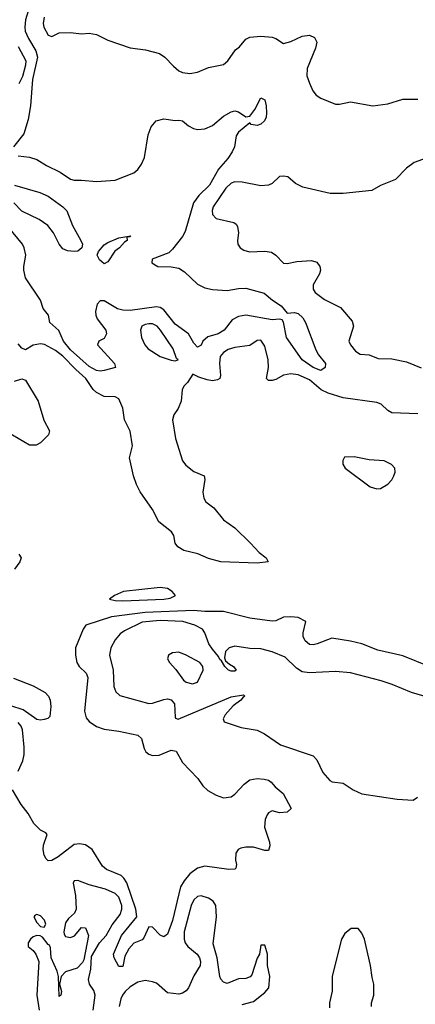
# Model space of a CAD drawing. Header units: inches. Extents: x 1384664 to 1536621, y 460766 to 646467.
# Tile 100 of 256: x 1414958 to 1417077, y 543442 to 548711. Entities that reach past the tile are written whole.
import ezdxf

# ---------------------------------------------------------------- set-up
doc = ezdxf.new("R2010")
doc.units = ezdxf.units.IN
doc.header["$MEASUREMENT"] = 0
doc.layers.add('B4514', color=7, linetype='Continuous')

msp = doc.modelspace()

# ---------------------------------------------------------------- linework, layer by layer
at = {"layer": 'B4514', "color": 5}
for points, elevation in [([(1415003.3, 548756.7), (1414988.6, 548710), (1414985, 548670), (1414987.8, 548650), (1415004.6, 548610), (1415044.2, 548544.2), (1415053, 548510), (1415026.1, 548390), (1415016.6, 548250), (1415003, 548177), (1414979.9, 548100.1), (1414925.5, 548030)], 660), ([(1415090, 548723.7), (1415084.1, 548690), (1415086.7, 548670), (1415110, 548627.7), (1415130, 548620.7), (1415170, 548641), (1415230, 548642.8), (1415290, 548636), (1415330, 548638), (1415370, 548631), (1415430, 548601), (1415550, 548560.5), (1415632, 548550), (1415706.8, 548530), (1415736.3, 548510), (1415781.4, 548461.4), (1415810, 548438), (1415830, 548428.2), (1415870, 548422.4), (1415910, 548430.3), (1415970, 548455.6), (1416050, 548470.5), (1416072, 548490), (1416114, 548550), (1416134.5, 548565.4), (1416170, 548607.2), (1416190, 548617.8), (1416250, 548622.3), (1416310, 548616.5), (1416330, 548610.3), (1416370, 548583.2), (1416410, 548593.8), (1416470, 548623.5), (1416510, 548628.2), (1416536.1, 548616.1), (1416549.1, 548590), (1416542.1, 548557.9), (1416498, 548450), (1416496.4, 548410), (1416510, 548371.3), (1416527.7, 548330), (1416546.4, 548306.4), (1416570, 548290.7), (1416650, 548259.5), (1416670, 548258.4), (1416730, 548270.4), (1416850, 548250.4), (1416930, 548261.3), (1417010, 548286), (1417090, 548285.8)], 680), ([(1414950, 548567.8), (1414991.2, 548491.2), (1414990, 548466.9), (1414972.5, 548407.5), (1414953.2, 548366.8)], 640), ([(1414950, 547981.6), (1415010, 547975.5), (1415050, 547963.1), (1415102.6, 547930), (1415175.3, 547895.3), (1415230, 547857.6), (1415250, 547851.5), (1415290, 547852.3), (1415370, 547844.4), (1415470, 547851.5), (1415570, 547891.8), (1415590, 547908.9), (1415610, 547937), (1415626.4, 547973.6), (1415645.5, 548094.5), (1415662, 548138), (1415689.3, 548170), (1415730, 548180.4), (1415790, 548171.8), (1415810, 548173.8), (1415830, 548170.2), (1415862.5, 548142.5), (1415889.3, 548129.3), (1415910, 548123.7), (1415950, 548126.9), (1415990, 548144.4), (1416050, 548193.7), (1416090, 548218.3), (1416110, 548223.7), (1416130, 548217.8), (1416170, 548191.8), (1416190, 548194.4), (1416216.5, 548230), (1416250, 548292.7), (1416270, 548282), (1416278.4, 548250), (1416280.6, 548210), (1416278.6, 548190), (1416269.2, 548170), (1416250, 548151.6), (1416230, 548145.2), (1416198.4, 548150), (1416190, 548159.5), (1416130, 548108.6), (1416117.8, 548090), (1416108.9, 548030), (1416096.7, 548003.3), (1416072.4, 547967.6), (1416022.9, 547910), (1415974, 547826), (1415917.6, 547770), (1415889.8, 547730.2), (1415843.5, 547576.5), (1415829.6, 547550.4), (1415777, 547483), (1415756.6, 547463.4), (1415667.4, 547430), (1415665.5, 547410), (1415698.8, 547390), (1415770, 547388.8), (1415810, 547381), (1415840.8, 547360.8), (1415910, 547295.9), (1415950, 547275.5), (1415990, 547267.5), (1416070, 547261.6), (1416130, 547272.6), (1416170, 547273.4), (1416268, 547248), (1416311.5, 547210), (1416359.2, 547179.2), (1416390, 547139.6), (1416430, 547144.6), (1416450, 547139.1), (1416474.8, 547114.8), (1416489.5, 547090), (1416544.4, 546944.5), (1416558, 546918), (1416596, 546870), (1416594.6, 546850), (1416570, 546834), (1416529.7, 546850), (1416470, 546889.9), (1416386.6, 547010), (1416371.2, 547091.2), (1416364.1, 547104.1), (1416350, 547107.7), (1416310, 547104.5), (1416170, 547129.6), (1416130, 547122.2), (1416095.3, 547104.7), (1416053.9, 547050), (1416020.7, 547030), (1415965.9, 547014.1), (1415939.1, 546990), (1415930, 546969.7), (1415910, 546958.4), (1415890, 546979.4), (1415861.6, 547030), (1415790, 547081.7), (1415730, 547157.7), (1415710.7, 547170.7), (1415690, 547174.3), (1415550, 547155.3), (1415510, 547156), (1415482.8, 547162.9), (1415410, 547206.5), (1415393.1, 547206.9), (1415390, 547206.6), (1415372.4, 547187.6), (1415364.1, 547150), (1415366, 547130), (1415374, 547110), (1415419.5, 547050), (1415423.8, 547030), (1415410, 547005.2), (1415382, 546990), (1415374.8, 546970), (1415466.7, 546870), (1415470.6, 546850), (1415410, 546833), (1415390, 546829.9), (1415370, 546833.5), (1415330, 546855.4), (1415230, 546943.3), (1415193.7, 546990), (1415168.2, 547048.2), (1415119.3, 547090), (1415112.3, 547130), (1415084.8, 547164.8), (1415068.9, 547210), (1414989.1, 547330), (1414979.8, 547370), (1414980.3, 547390), (1414992, 547450), (1414982.5, 547490), (1414972.9, 547510), (1414830, 547680.2)], 660), ([(1417230, 548003.4), (1417070, 547946.1), (1417030, 547916.4), (1416970, 547855.4), (1416890, 547822.8), (1416843.4, 547796.6), (1416690, 547780.1), (1416620.8, 547780.8), (1416474.3, 547814.3), (1416435, 547835), (1416394.8, 547870), (1416370, 547874.2), (1416349.2, 547870.8), (1416310, 547834.7), (1416290, 547825.1), (1416250, 547822.2), (1416150, 547840.8), (1416110, 547842.5), (1416090, 547836.8), (1416061.4, 547810), (1415994.6, 547710), (1415988.2, 547690), (1415990, 547668), (1416010, 547646.7), (1416104.7, 547624.7), (1416116.5, 547616.5), (1416124.4, 547604.4), (1416130.4, 547570.4), (1416124.9, 547530), (1416126.7, 547510), (1416139.1, 547490), (1416157.7, 547477.7), (1416188.9, 547468.9), (1416270, 547471.4), (1416306.1, 547466.1), (1416330.2, 547450.2), (1416370, 547408.5), (1416390, 547405.7), (1416442.8, 547417.2), (1416521.3, 547421.3), (1416550, 547413.4), (1416566, 547390), (1416568.7, 547370), (1416563.6, 547350), (1416528.9, 547291.1), (1416528.8, 547268.8), (1416540.9, 547250), (1416590, 547212.6), (1416676, 547170), (1416738, 547098), (1416745.3, 547070), (1416721.5, 546990), (1416728.9, 546970), (1416756.7, 546936.7), (1416781.6, 546921.6), (1416830, 546916.5), (1416878.3, 546898.3), (1416950, 546896.6), (1417030, 546879.5), (1417107.8, 546847.8)], 680), ([(1414930, 547825.1), (1415066.3, 547786.3), (1415110, 547766), (1415190, 547708.4), (1415210, 547687.3), (1415241.7, 547610), (1415285.5, 547530), (1415294.3, 547510), (1415290.2, 547489.8), (1415270, 547472.8), (1415250, 547469.6), (1415214.5, 547474.5), (1415190, 547485.2), (1415170, 547509.2), (1415138.7, 547570), (1415109.2, 547609.2), (1415061.9, 547641.9), (1414970, 547686.8), (1414927.1, 547730)], 640), ([(1417090, 546601.9), (1416950, 546606.5), (1416930, 546618.6), (1416893, 546653), (1416870, 546662.6), (1416690, 546686.5), (1416610, 546711.3), (1416572.1, 546730), (1416510, 546782.6), (1416450, 546809.8), (1416410, 546815.4), (1416390, 546812.8), (1416370, 546808.5), (1416330, 546786), (1416310, 546779.5), (1416290, 546779.3), (1416279.3, 546790), (1416290.9, 546849.1), (1416288, 546890), (1416270, 546962.9), (1416250, 546996.2), (1416230, 546994.5), (1416190, 546967.1), (1416110, 546957.3), (1416074.8, 546945.2), (1416048.9, 546930), (1416031, 546909), (1416027.8, 546870), (1416033.1, 546806.9), (1416029.2, 546790.8), (1416017.2, 546782.8), (1415990, 546778.8), (1415962.8, 546782.8), (1415917.2, 546797.2), (1415886, 546814), (1415857.3, 546770), (1415836.3, 546750), (1415827.7, 546730), (1415823.2, 546670), (1415806.2, 546630), (1415783, 546597), (1415777, 546570), (1415792.8, 546470), (1415830, 546350.5), (1415847, 546327), (1415890, 546293.4), (1415945.5, 546270), (1415950.3, 546250), (1415938.5, 546181.5), (1415944.6, 546150), (1415955.2, 546130), (1415997.6, 546097.6), (1416050, 546035), (1416110.6, 545990.6), (1416194.6, 545910), (1416240.3, 545860.3), (1416277.3, 545830), (1416288.4, 545810), (1416230, 545802.8), (1416035.6, 545810), (1415970, 545826.8), (1415912.8, 545852.8), (1415837.4, 545870), (1415804.3, 545890), (1415791.4, 545910), (1415784, 545950), (1415771, 545970), (1415704.1, 546024.1), (1415670, 546089.1), (1415603.5, 546183.5), (1415583.9, 546223.9), (1415567.6, 546270), (1415545.4, 546365.4), (1415561.7, 546430), (1415550, 546509.5), (1415519.9, 546570), (1415510, 546632), (1415490, 546681.7), (1415470, 546691.9), (1415410, 546695), (1415370, 546715.2), (1415352.3, 546732.3), (1415311.9, 546790), (1415258.3, 546838.3), (1415190, 546909.9), (1415150, 546940.9), (1415091.7, 546971.7), (1415070, 546976.1), (1415030, 546969), (1414990, 546943.5), (1414970, 546953.3), (1414950, 546975.6)], 680), ([(1414930, 546777.1), (1414970, 546789.1), (1414990, 546780.9), (1415056.9, 546670), (1415088.4, 546568.4), (1415118, 546510), (1415112, 546490), (1415070, 546446), (1415045.8, 546434.2), (1415010, 546434.7), (1414890, 546505)], 680), ([(1414954.4, 545850), (1414965.6, 545830), (1414958.9, 545810), (1414931, 545770)], 680), ([(1417151.3, 545250), (1417010, 545306.5), (1416876.7, 545336.7), (1416790, 545371.4), (1416730, 545385.3), (1416630, 545400.7), (1416550.2, 545369.8), (1416530, 545365), (1416510, 545367.5), (1416486.3, 545386.3), (1416476, 545410), (1416475.5, 545430), (1416489.6, 545490), (1416450, 545511.9), (1416410, 545515.8), (1416370, 545512.5), (1416330, 545494.4), (1416310, 545492.1), (1416190, 545508.4), (1416050, 545543.3), (1415950, 545542.8), (1415888.9, 545548.9), (1415630, 545538.6), (1415450, 545515.1), (1415312.6, 545470), (1415298.9, 545450), (1415258, 545350), (1415256.9, 545310), (1415263.5, 545270), (1415276.1, 545250), (1415313.6, 545213.6), (1415323.7, 545190), (1415306.1, 545010), (1415314.7, 544974.7), (1415330, 544954.6), (1415370, 544927.9), (1415410, 544913.3), (1415490, 544903), (1415590, 544881.1), (1415610, 544863.8), (1415624.7, 544810), (1415633.5, 544793.5), (1415650, 544781), (1415670, 544773.5), (1415704.5, 544775.5), (1415770, 544801.5), (1415796.7, 544796.7), (1415830, 544735.8), (1415912.7, 544650), (1415939.1, 544610), (1415965.9, 544585.8), (1416010, 544560.4), (1416050, 544547), (1416090, 544551.7), (1416110, 544566.5), (1416159.7, 544620.3), (1416190, 544642.1), (1416229.3, 544649.3), (1416266.7, 544646.7), (1416290, 544640.3), (1416305.5, 544630), (1416325.5, 544605.5), (1416368.2, 544570), (1416412.7, 544490), (1416390.8, 544470), (1416350, 544466.2), (1416310, 544476.3), (1416290, 544466), (1416283.7, 544456.3), (1416272.9, 544430), (1416269.4, 544390), (1416296.6, 544310), (1416298.4, 544290), (1416290, 544264.2), (1416270, 544263.9), (1416210, 544281.6), (1416170, 544282.7), (1416142.4, 544277.6), (1416127.7, 544270), (1416114.9, 544250), (1416113.4, 544213.4), (1416118.8, 544190), (1416116, 544170), (1416110, 544165.2), (1416077.3, 544162.7), (1415950, 544181.5), (1415910, 544169.2), (1415870, 544140.2), (1415838.1, 544101.9), (1415819.4, 544070), (1415777.1, 543890), (1415750, 543816.4), (1415730, 543802.6), (1415710, 543812.1), (1415670, 543854.5), (1415650, 543856.2), (1415623.2, 543796.8), (1415613.8, 543786.2), (1415570, 543768.7), (1415542.5, 543737.5), (1415520.7, 543699.3), (1415510, 543643.6), (1415490, 543643.1), (1415464.6, 543690), (1415461.2, 543710), (1415503, 543810), (1415584.7, 543910), (1415580.2, 543950), (1415531.3, 544091.3), (1415516.3, 544116.3), (1415501, 544130), (1415423.8, 544163.8), (1415400.9, 544180.9), (1415346.6, 544270), (1415310, 544295), (1415278.9, 544301.1), (1415250, 544296.8), (1415163.6, 544230), (1415130, 544210.7), (1415110, 544209.7), (1415100.7, 544220.7), (1415090, 544239.7), (1415084.4, 544270), (1415086.6, 544293.4), (1415104.8, 544350), (1415098.6, 544358.6), (1415070, 544373.7), (1415034.9, 544410), (1415003.1, 544463.1), (1414966.2, 544510), (1414919.4, 544590)], 720), ([(1417190, 545070.5), (1417056.2, 545110), (1416953.2, 545153.2), (1416892.9, 545172.9), (1416730, 545215), (1416650, 545222.6), (1416510, 545216.1), (1416470, 545220.7), (1416440.9, 545240.9), (1416379.5, 545299.5), (1416310, 545328), (1416250, 545344.2), (1416190, 545346.3), (1416110, 545358), (1416080.7, 545350), (1416060.5, 545330), (1416055.5, 545295.5), (1416060.4, 545280.4), (1416081.3, 545261.3), (1416102.8, 545250), (1416117.1, 545230), (1416110, 545224.2), (1416090, 545224.4), (1416076, 545230), (1416057.2, 545250), (1416039.6, 545279.6), (1416030, 545286), (1416022.4, 545302.4), (1415990, 545341.6), (1415971.1, 545370), (1415949.8, 545429.8), (1415937.4, 545450), (1415895.6, 545470), (1415832.3, 545490), (1415710, 545495.9), (1415614.2, 545485.8), (1415519.2, 545440.8), (1415496.1, 545423.9), (1415470, 545392.8), (1415446, 545350), (1415439, 545310), (1415458.8, 545230), (1415461.7, 545141.7), (1415473.5, 545113.5), (1415494.7, 545094.7), (1415650, 545051.1), (1415670, 545052.3), (1415730, 545073.2), (1415750, 545076.2), (1415770, 545071.5), (1415787.5, 545050), (1415790, 544978.8), (1415792.8, 544972.8), (1415806.7, 544966.7), (1416090, 545087.2), (1416157, 545097), (1416164, 545090), (1416154.1, 545085.9), (1416142, 545070), (1416101.2, 545038.8), (1416058, 544990), (1416048.1, 544970), (1416053.3, 544953.3), (1416143.4, 544923.4), (1416230, 544908.8), (1416269.1, 544889.1), (1416354, 544830), (1416530, 544771.8), (1416550, 544750.4), (1416581.7, 544681.7), (1416618.9, 544638.9), (1416631.5, 544631.5), (1416690, 544624.2), (1416744, 544590), (1416790, 544567.9), (1416978.7, 544538.7), (1417065.5, 544534.5), (1417088.1, 544550)], 740), ([(1414926, 545186), (1415030, 545145.6), (1415095.2, 545110), (1415112.5, 545090), (1415120.7, 545070), (1415124.8, 545035.2), (1415119, 544981), (1415109.3, 544970.7), (1415090, 544964.8), (1415070, 544961.6), (1415050, 544965.3), (1414977, 545017), (1414910, 545039.4)], 680), ([(1414950.5, 544690), (1414975.8, 544744.2), (1414982.1, 544777.9), (1414982.8, 544817.2), (1414973.4, 544910), (1414965.8, 544930), (1414950.4, 544950)], 720), ([(1415351.9, 543410), (1415362.2, 543490), (1415355.6, 543515.6), (1415332.8, 543550), (1415326.2, 543573.8), (1415339.3, 543630), (1415343, 543697), (1415385.2, 543770), (1415420.8, 543810), (1415453.4, 543866.6), (1415497, 543923), (1415505.9, 543950), (1415505.6, 543970), (1415490, 544015), (1415470, 544034.5), (1415417.1, 544057.1), (1415330, 544081.7), (1415270, 544104.6), (1415250, 544102.4), (1415245, 544090), (1415256.3, 544023.7), (1415260.3, 543950), (1415251.5, 543928.5), (1415219.9, 543900), (1415202.9, 543877.1), (1415194.5, 543830), (1415196.3, 543816.3), (1415204.2, 543804.2), (1415230, 543799.8), (1415252.6, 543807.4), (1415290, 543852.8), (1415310.1, 543850), (1415326.7, 543810), (1415300.9, 543679.1), (1415294.5, 543665.5), (1415265.4, 543634.6), (1415203.9, 543616.1), (1415180.5, 543590), (1415170.6, 543550), (1415182, 543510), (1415178, 543490), (1415170, 543484), (1415165.6, 543590), (1415158.5, 543618.5), (1415127.3, 543690), (1415124, 543744), (1415118.2, 543758.2), (1415110, 543762.4), (1415080.4, 543800.4), (1415068.1, 543808.1), (1415050, 543810.5), (1415030, 543802.7), (1415015.4, 543790), (1415003.5, 543770), (1415004.4, 543750), (1415030.1, 543730.1), (1415044.7, 543710), (1415061.4, 543670), (1415050.4, 543490.4), (1415062.8, 543410)], 740), ([(1416150, 543441), (1416210, 543456), (1416270, 543504), (1416292.3, 543530), (1416298.4, 543590), (1416286, 543650), (1416285.2, 543710), (1416272.3, 543752.3), (1416270, 543758), (1416250, 543758), (1416242, 543710), (1416230, 543689), (1416200.7, 543599.3), (1416191.8, 543588.2), (1416170, 543580.4), (1416130, 543577.2), (1416070, 543553.3), (1416050, 543559.7), (1416035.3, 543575.3), (1416029.8, 543589.9), (1416016.5, 543690), (1415994.1, 543765.9), (1416012.1, 543910), (1416008.8, 543970), (1415993.9, 543993.9), (1415970, 544008.9), (1415930, 544021.2), (1415910, 544017.8), (1415890, 544001), (1415875.9, 543970), (1415839.3, 543830), (1415838.9, 543790), (1415844.3, 543770), (1415859, 543750), (1415907.9, 543710), (1415920.8, 543690), (1415925.7, 543670), (1415924.2, 543650), (1415890, 543594.3), (1415862.2, 543530), (1415850, 543513.8), (1415830, 543500.3), (1415810, 543496.1), (1415750, 543503.5), (1415690, 543554.2), (1415670, 543562.2), (1415630, 543568.7), (1415590, 543560.3), (1415550, 543534.6), (1415523.2, 543510), (1415508.9, 543490), (1415499.5, 543470), (1415490.8, 543430)], 740), ([(1416842, 543430), (1416842, 543450), (1416854, 543490), (1416854, 543550), (1416844.7, 543584.7), (1416837.2, 543650), (1416805.2, 543790), (1416790, 543822), (1416770, 543848), (1416732.7, 543847.3), (1416699.8, 543820.2), (1416681, 543790), (1416631.6, 543591.6), (1416631.1, 543511.1), (1416618, 543450), (1416616.9, 543423.1)], 740)]:
    msp.add_lwpolyline(points, dxfattribs=dict(at, elevation=elevation))
for points, elevation in [([(1415410, 547405.1), (1415385.6, 547425.6), (1415373.3, 547450), (1415380.5, 547470), (1415410, 547505.5), (1415430, 547519.1), (1415490, 547543), (1415554, 547554), (1415548.7, 547548.7), (1415531.3, 547548.7), (1415533, 547530), (1415519.1, 547520.9), (1415492.2, 547490), (1415467.6, 547472.4), (1415430, 547414.5)], 640), ([(1415650, 547083.2), (1415630, 547080.3), (1415613.1, 547070), (1415604.7, 547050), (1415610, 547010.8), (1415628.1, 546970), (1415646, 546950), (1415710, 546908.4), (1415770, 546888.2), (1415790, 546886), (1415806, 546890), (1415798, 546898), (1415779.6, 546950), (1415712.2, 547050), (1415693.6, 547070), (1415670, 547082.3)], 680), ([(1416749.2, 546370.8), (1416698, 546370), (1416687.9, 546352.1), (1416687.7, 546332.3), (1416700.7, 546310), (1416834.8, 546210), (1416870, 546199.3), (1416890, 546202), (1416930, 546224.9), (1416950, 546247.7), (1416961.6, 546270), (1416969.6, 546290), (1416967, 546310), (1416949.5, 546330), (1416910, 546350.5), (1416830, 546355.5)], 720), ([(1415710, 545672.6), (1415514.7, 545650), (1415465.2, 545630), (1415439.5, 545610), (1415470, 545602.2), (1415510, 545600.1), (1415730, 545609.3), (1415764.6, 545615.4), (1415793, 545630), (1415775.3, 545650), (1415750, 545667.3)], 720), ([(1415810, 545325.8), (1415776.9, 545323.1), (1415754.6, 545310), (1415750.2, 545290), (1415759.6, 545270), (1415793.7, 545233.7), (1415835.6, 545175.6), (1415850, 545164.7), (1415882.7, 545157.3), (1415910, 545165.5), (1415941.4, 545230), (1415939.5, 545250), (1415922.4, 545270), (1415850, 545310.4)], 760), ([(1415050, 543921.6), (1415040.9, 543919.1), (1415034, 543910), (1415050, 543880.1), (1415070, 543858.3), (1415090, 543854.9), (1415097.5, 543870), (1415091.6, 543891.6), (1415070, 543914.1)], 740)]:
    msp.add_lwpolyline(points, close=True, dxfattribs=dict(at, elevation=elevation))

doc.saveas('drawing.dxf')
